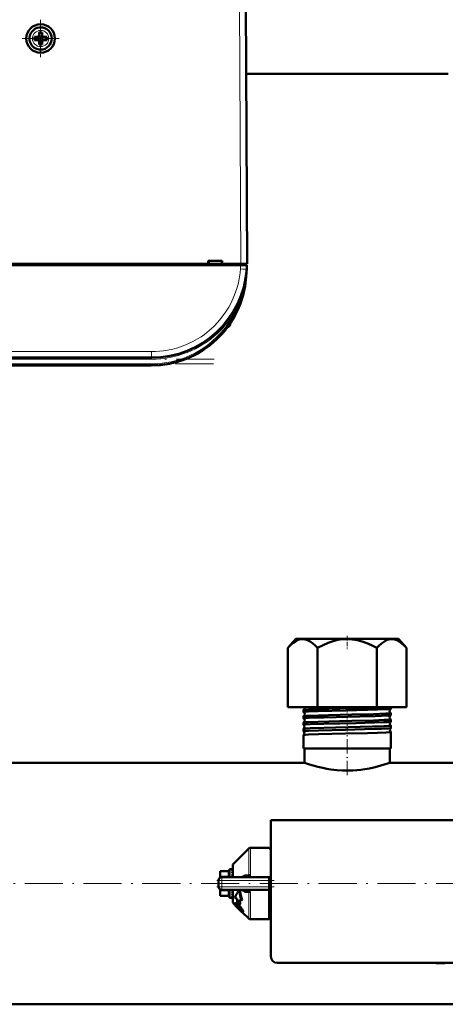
# Model space of a CAD drawing. Extents: x -1438 to 1837, y -1689 to 607.
# Tile 6 of 92: x 34 to 168, y -1684 to -1374. Entities that reach past the tile are written whole.
import ezdxf

# ---------------------------------------------------------------- set-up
doc = ezdxf.new("R2010")
doc.units = 0
doc.linetypes.add('DASHDOT', pattern=[18.5, 12, -3, 0.5, -3])

msp = doc.modelspace()

# ---------------------------------------------------------------- linework, layer by layer
at = {"color": 7, "lineweight": 18}
for p, q in [((102.86, -1368.84), (103.29, -1450.9)), ((37.72, -1379.91), (37.72, -1379.89)), ((40.27, -1377.32), (40.3, -1377.32)), ((42.87, -1379.87), (42.87, -1379.89)), ((40.32, -1382.46), (40.3, -1382.46)), ((103.18, -1452.49), (103.27, -1451.3)), ((103.3, -1450.9), (103.3, -1451.3)), ((105.17, -1452.6), (105.18, -1452.49)), ((104.95, -1454.98), (105, -1454.99)), ((101.44, -1465.32), (101.31, -1465.26)), ((101.75, -1465.49), (101.44, -1465.32)), ((99.94, -1469.69), (99.94, -1469.97)), ((75.25, -1478.53), (-121.67, -1478.53)), ((75.25, -1478.53), (75.25, -1480.4)), ((75.25, -1480.9), (-121.67, -1480.9)), ((75.08, -1482.4), (-121.5, -1482.4)), ((75.08, -1482.4), (75.08, -1482.9)), ((75.25, -1480.9), (75.25, -1480.4)), ((105.83, -1643.47), (105.83, -1635.01)), ((106.33, -1634.81), (106.33, -1643.43)), ((101, -1639.85), (101, -1644.06)), ((99.29, -1642.31), (96.79, -1642.31)), ((96.79, -1643.75), (99.29, -1643.75)), ((99.29, -1642.17), (99.29, -1642.31)), ((99.29, -1643.75), (99.29, -1642.31)), ((99.29, -1643.75), (99.29, -1644.06)), ((97.29, -1645.06), (96.29, -1645.06)), ((97.29, -1645.06), (97.29, -1644.06)), ((97.29, -1645.06), (97.29, -1647.06)), ((112.29, -1645.06), (97.29, -1645.06)), ((97.29, -1647.06), (96.29, -1647.06)), ((99.29, -1648.37), (96.79, -1648.37)), ((96.79, -1649.81), (99.29, -1649.81)), ((97.29, -1647.06), (112.29, -1647.06)), ((97.29, -1648.06), (97.29, -1647.06)), ((99.29, -1648.06), (99.29, -1648.37)), ((99.29, -1649.81), (99.29, -1648.37)), ((99.29, -1649.81), (99.29, -1649.94)), ((101, -1652.27), (101, -1648.06)), ((105.83, -1657.1), (105.83, -1648.64)), ((106.33, -1648.69), (106.33, -1657.31)), ((101.76, -1652.21), (101.6, -1652.36)), ((101.76, -1652.73), (101.67, -1652.82)), ((101.94, -1652.94), (101.8, -1653.08)), ((102.52, -1652.7), (102.36, -1652.85)), ((102.25, -1653.32), (102.11, -1653.47)), ((102.7, -1653.79), (102.55, -1653.94)), ((103.13, -1654.21), (102.98, -1654.35)), ((103.3, -1653.51), (103.14, -1653.67)), ((103.59, -1654.64), (103.48, -1654.75)), ((103.85, -1654.31), (103.7, -1654.46)), ((104.07, -1654.85), (103.92, -1655))]:
    msp.add_line(p, q, dxfattribs=at)
at = {"color": 7, "lineweight": 50}
for p, q in [((105.29, -1450.9), (104.86, -1368.84)), ((38.37, -1379.39), (39.3, -1379.39)), ((39.66, -1379.26), (39.65, -1379.24)), ((39.66, -1379.26), (39.66, -1380.53)), ((40.93, -1379.26), (39.66, -1379.26)), ((39.8, -1377.97), (39.8, -1378.89)), ((40.8, -1378.89), (40.8, -1377.97)), ((40.94, -1379.24), (40.93, -1379.26)), ((40.93, -1379.26), (40.93, -1380.53)), ((42.22, -1379.39), (41.3, -1379.39)), ((38.37, -1380.39), (39.3, -1380.39)), ((39.66, -1380.53), (39.65, -1380.54)), ((39.66, -1380.53), (40.93, -1380.53)), ((39.8, -1380.89), (39.8, -1381.81)), ((40.8, -1380.89), (40.8, -1381.81)), ((40.93, -1380.53), (40.94, -1380.54)), ((42.22, -1380.39), (41.3, -1380.39)), ((168.6, -1391.01), (104.98, -1391.01)), ((105.18, -1429.39), (105.18, -1428.84)), ((103.27, -1451.3), (-149.69, -1451.3)), ((-15.51, -1450.9), (93.09, -1450.9)), ((93.09, -1450.9), (93.09, -1449.9)), ((93.09, -1449.9), (97.49, -1449.9)), ((93.09, -1450.9), (93.23, -1450.9)), ((93.14, -1450.9), (97.44, -1450.9)), ((93.29, -1449.9), (93.23, -1450.9)), ((97.29, -1449.9), (97.36, -1450.9)), ((97.36, -1450.9), (97.49, -1450.9)), ((97.49, -1449.9), (97.49, -1450.9)), ((97.49, -1450.9), (103.29, -1450.9)), ((105.26, -1451.3), (103.27, -1451.3)), ((104.99, -1451.3), (104.99, -1450.9)), ((105.26, -1451.3), (105.18, -1452.49)), ((105.18, -1452.49), (105, -1454.99)), ((104.84, -1455.31), (104.85, -1455.32)), ((104.85, -1455.3), (104.85, -1455.31)), ((104.9, -1454.98), (104.91, -1454.93)), ((104.96, -1454.98), (104.91, -1455.36)), ((104.95, -1454.98), (104.91, -1455.35)), ((97.13, -1473.23), (97.33, -1473.01)), ((97.45, -1472.88), (97.3, -1473.05)), ((97.44, -1472.9), (97.3, -1473.05)), ((97.31, -1473.04), (97.37, -1472.97)), ((97.81, -1472.47), (97.79, -1472.5)), ((98.13, -1472.09), (97.83, -1472.44)), ((98.1, -1472.13), (97.83, -1472.45)), ((97.15, -1473.21), (97.13, -1473.23)), ((97.14, -1473.22), (97.13, -1473.23)), ((97.13, -1473.23), (97.14, -1473.23)), ((97.13, -1473.23), (97.13, -1473.23)), ((97.17, -1473.19), (97.16, -1473.2)), ((75.25, -1480.4), (-121.67, -1480.4)), ((75.08, -1482.9), (-121.5, -1482.9)), ((120.66, -1569.01), (118.11, -1571.87)), ((150.94, -1569.01), (120.66, -1569.01)), ((152.92, -1569.01), (150.94, -1569.01)), ((152.92, -1569.01), (155.47, -1571.87)), ((118.11, -1590.51), (118.11, -1571.87)), ((127.45, -1590.51), (127.45, -1571.87)), ((146.13, -1590.51), (146.13, -1571.87)), ((155.47, -1590.51), (155.47, -1571.87)), ((118.11, -1590.51), (127.45, -1590.51)), ((127.45, -1590.51), (146.13, -1590.51)), ((146.13, -1590.51), (155.47, -1590.51)), ((150.55, -1591.02), (150.55, -1590.51)), ((123.03, -1592.03), (123.03, -1591.39)), ((123.03, -1594.05), (123.03, -1593.38)), ((150.55, -1593.04), (150.55, -1592.39)), ((123.03, -1596.07), (123.03, -1595.36)), ((150.55, -1595.06), (150.55, -1594.37)), ((150.55, -1597.08), (150.55, -1596.35)), ((123.03, -1598.09), (123.03, -1597.34)), ((123.03, -1603.51), (123.03, -1599.32)), ((150.55, -1603.51), (150.55, -1598.33)), ((123.61, -1603.51), (123.03, -1603.51)), ((123.34, -1608.01), (123.34, -1603.51)), ((150.55, -1603.51), (123.61, -1603.51)), ((150.24, -1608.01), (150.24, -1603.51)), ((123.34, -1608.01), (0.94, -1608.01)), ((272.64, -1608.01), (150.24, -1608.01)), ((196.79, -1626.06), (112.79, -1626.06)), ((112.79, -1626.06), (112.79, -1669.06)), ((101, -1639.85), (105.83, -1635.01)), ((106.33, -1634.81), (112.29, -1634.81)), ((112.29, -1634.99), (112.29, -1634.81)), ((112.79, -1634.99), (112.29, -1634.99)), ((100.79, -1644.06), (100.79, -1640.34)), ((96.79, -1642.17), (96.79, -1642.31)), ((99.29, -1642.17), (96.79, -1642.17)), ((96.79, -1643.75), (96.79, -1642.31)), ((96.79, -1643.75), (96.79, -1644.19)), ((99.79, -1641.56), (99.79, -1644.06)), ((100.62, -1641.56), (99.79, -1641.56)), ((100.61, -1641.56), (100.62, -1641.56)), ((100.79, -1641.56), (100.61, -1641.56)), ((100.79, -1641.71), (100.61, -1641.71)), ((100.79, -1642.13), (100.61, -1642.13)), ((100.79, -1642.8), (100.61, -1642.8)), ((100.79, -1643.67), (100.61, -1643.67)), ((100.79, -1643.21), (100.77, -1643.67)), ((100.79, -1642.52), (100.78, -1642.8)), ((100.79, -1642.6), (100.78, -1642.8)), ((100.78, -1642.65), (100.79, -1642.67)), ((100.78, -1643.45), (100.79, -1643.51)), ((104.43, -1643.49), (105.83, -1643.47)), ((96.29, -1647.06), (96.29, -1645.06)), ((96.44, -1644.53), (96.45, -1644.51)), ((97.29, -1644.06), (112.29, -1644.06)), ((100.74, -1644.06), (100.79, -1643.78)), ((100.79, -1643.99), (100.79, -1644.06)), ((104.63, -1644.06), (104.61, -1644.06)), ((112.29, -1644.06), (112.29, -1645.06)), ((112.29, -1644.06), (112.79, -1644.06)), ((112.29, -1645.06), (112.29, -1647.06)), ((96.44, -1647.58), (96.45, -1647.59)), ((96.79, -1648), (96.79, -1647.92)), ((96.79, -1648.37), (96.79, -1648)), ((96.79, -1649.81), (96.79, -1648.37)), ((96.79, -1649.81), (96.79, -1649.94)), ((99.29, -1649.94), (96.79, -1649.94)), ((97.29, -1648.06), (112.29, -1648.06)), ((99.79, -1648.06), (99.79, -1648.31)), ((99.79, -1648.31), (99.79, -1650.56)), ((100.79, -1648.95), (100.61, -1648.95)), ((100.79, -1649.72), (100.61, -1649.72)), ((100.75, -1648.31), (100.79, -1648.12)), ((100.79, -1648.66), (100.76, -1648.27)), ((100.79, -1648.54), (100.77, -1648.22)), ((100.79, -1649.24), (100.78, -1649.08)), ((100.79, -1649.33), (100.78, -1649.1)), ((100.79, -1651.77), (100.79, -1648.06)), ((103.1, -1648.3), (102.86, -1648.06)), ((105.83, -1648.64), (104.43, -1648.63)), ((104.63, -1648.06), (104.61, -1648.06)), ((105.83, -1648.64), (105.83, -1648.6)), ((112.29, -1647.06), (112.29, -1648.06)), ((112.29, -1657.31), (112.29, -1648.06)), ((100.72, -1650.56), (99.79, -1650.56)), ((100.79, -1650.25), (100.61, -1650.25)), ((100.79, -1650.53), (100.61, -1650.53)), ((101.39, -1652.66), (101, -1652.27)), ((101.53, -1652.23), (101.38, -1652.38)), ((102.2, -1650.89), (101.4, -1650.58)), ((101.8, -1653.08), (101.67, -1652.82)), ((102.91, -1652.67), (102.2, -1652.16)), ((103.07, -1652.51), (102.91, -1652.67)), ((102.93, -1651.16), (103.57, -1651.4)), ((103.76, -1651.22), (103.57, -1651.4)), ((101.68, -1653.1), (101.66, -1653.12)), ((101.69, -1653.11), (101.66, -1653.12)), ((102.57, -1653.96), (102.55, -1653.94)), ((102.7, -1653.79), (102.72, -1653.81)), ((103.48, -1654.76), (102.98, -1654.35)), ((103.13, -1654.21), (103.55, -1654.57)), ((105.83, -1657.1), (103.87, -1655.14)), ((104.06, -1654.98), (103.91, -1655.12)), ((112.29, -1654.58), (112.29, -1654.81)), ((112.76, -1654.58), (112.29, -1654.58)), ((106.33, -1657.31), (112.29, -1657.31)), ((112.79, -1657.13), (112.29, -1657.13)), ((114.79, -1671.06), (194.79, -1671.06)), ((164.72, -1671.06), (164.72, -1671.16)), ((166.22, -1671.16), (164.72, -1671.16)), ((166.22, -1671.06), (166.22, -1671.16)), ((166.22, -1671.16), (167.58, -1671.16)), ((167.58, -1671.06), (167.58, -1671.16)), ((416.79, -1684.11), (-143.21, -1684.11))]:
    msp.add_line(p, q, dxfattribs=at)
at = {"color": 7, "linetype": 'DASHDOT', "lineweight": 18, "ltscale": 0.292502}
msp.add_line((40.3, -1374.04), (40.3, -1385.74), dxfattribs=at)
at = {"color": 7, "linetype": 'DASHDOT', "lineweight": 18, "ltscale": 0.2925}
msp.add_line((46.15, -1379.89), (34.45, -1379.89), dxfattribs=at)
at = {"color": 7, "linetype": 'DASHDOT', "lineweight": 18, "ltscale": 0.012015}
msp.add_line((103.3, -1450.86), (103.3, -1451.34), dxfattribs=at)
at = {"color": 7, "linetype": 'DASHDOT', "lineweight": 18}
for p, q in [((94.95, -1480.9), (-141.36, -1480.9)), ((94.74, -1482.4), (-141.15, -1482.4)), ((472.79, -1646.06), (-199.21, -1646.06))]:
    msp.add_line(p, q, dxfattribs=at)
at = {"color": 7, "linetype": 'DASHDOT', "lineweight": 18, "ltscale": 0.103619}
msp.add_line((136.79, -1568.08), (136.79, -1572.22), dxfattribs=at)
at = {"color": 7, "linetype": 'DASHDOT', "lineweight": 18, "ltscale": 0.042801}
msp.add_line((136.79, -1592.08), (136.79, -1590.37), dxfattribs=at)
at = {"color": 7, "linetype": 'DASHDOT', "lineweight": 18, "ltscale": 0.047443}
msp.add_line((136.79, -1594.11), (136.79, -1592.21), dxfattribs=at)
at = {"color": 7, "linetype": 'DASHDOT', "lineweight": 18, "ltscale": 0.048502}
msp.add_line((136.79, -1596.13), (136.79, -1594.19), dxfattribs=at)
at = {"color": 7, "linetype": 'DASHDOT', "lineweight": 18, "ltscale": 0.049722}
msp.add_line((136.79, -1598.16), (136.79, -1596.17), dxfattribs=at)
at = {"color": 7, "linetype": 'DASHDOT', "lineweight": 18, "ltscale": 0.37103}
msp.add_line((136.79, -1611.92), (136.79, -1597.08), dxfattribs=at)
at = {"color": 7, "linetype": 'DASHDOT', "lineweight": 18, "ltscale": 0.45}
msp.add_line((95.79, -1645.06), (113.79, -1645.06), dxfattribs=at)
at = {"color": 7, "linetype": 'DASHDOT', "lineweight": 18, "ltscale": 0.060013}
msp.add_line((97.29, -1644.86), (97.29, -1647.26), dxfattribs=at)
at = {"color": 7, "linetype": 'DASHDOT', "lineweight": 18, "ltscale": 0.450015}
msp.add_line((113.79, -1647.06), (95.79, -1647.06), dxfattribs=at)
at = {"color": 7, "lineweight": 18}
for points in [[(75.25, -1478.53), (76.49, -1478.51), (77.76, -1478.42), (78.99, -1478.28), (80.26, -1478.08), (81.87, -1477.74), (83.5, -1477.29), (85.15, -1476.73), (86.68, -1476.1), (88.21, -1475.36), (89.71, -1474.51), (90.8, -1473.82), (91.86, -1473.08), (93.36, -1471.89), (94.78, -1470.6), (96.13, -1469.19), (97.37, -1467.7), (98.5, -1466.14), (99.5, -1464.53), (100.03, -1463.58), (100.51, -1462.61), (100.96, -1461.63), (101.36, -1460.65), (102.04, -1458.68), (102.54, -1456.81), (102.9, -1454.97), (103.07, -1453.71), (103.18, -1452.49)], [(104.91, -1455.35), (104.63, -1457.12), (104.26, -1458.86), (103.78, -1460.57), (103.07, -1462.59), (102.45, -1464.06), (101.76, -1465.48)], [(103.46, -1644.06), (103.72, -1643.78), (104.02, -1643.59), (104.22, -1643.52), (104.43, -1643.49)], [(106.1, -1644.06), (106.24, -1643.83), (106.32, -1643.56), (106.33, -1643.43)], [(104.43, -1648.63), (104.17, -1648.58), (103.92, -1648.47), (103.67, -1648.29), (103.46, -1648.06)], [(105.83, -1648.6), (105.81, -1648.49), (105.7, -1648.35)]]:
    msp.add_lwpolyline(points, dxfattribs=at)
at = {"color": 7, "lineweight": 50}
for points in [[(118.11, -1571.87), (118.99, -1570.96), (119.81, -1570.25), (120.59, -1569.72), (121.33, -1569.35), (122.09, -1569.13), (122.84, -1569.07), (123.58, -1569.16), (124.35, -1569.4), (125.13, -1569.82), (125.86, -1570.34), (126.63, -1571.02), (127.45, -1571.87)], [(127.45, -1571.87), (129.21, -1570.96), (130.86, -1570.25), (132.41, -1569.72), (133.9, -1569.35), (135.41, -1569.13), (136.91, -1569.07), (138.4, -1569.16), (139.93, -1569.4), (141.5, -1569.82), (142.95, -1570.34), (144.49, -1571.02), (146.13, -1571.87)], [(150.99, -1569.07), (150.46, -1569.08), (149.91, -1569.18), (149.37, -1569.35), (148.95, -1569.54), (148.52, -1569.78), (147.63, -1570.42), (146.67, -1571.3), (146.13, -1571.87)], [(150.99, -1569.07), (151.71, -1569.18), (152.45, -1569.44), (153.2, -1569.85), (154, -1570.43), (154.84, -1571.2), (155.47, -1571.87)], [(123.61, -1591.3), (124.61, -1591.24), (127.71, -1591.13), (134.48, -1590.95), (141.33, -1590.79), (147.7, -1590.61), (149.78, -1590.51)], [(123.03, -1592.03), (123.03, -1592.02), (123.04, -1592.02), (123.05, -1592.01), (123.1, -1592), (123.61, -1591.93)], [(123.03, -1594.05), (123.03, -1594.04), (123.04, -1594.04), (123.05, -1594.03), (123.09, -1594.02), (123.61, -1593.95)], [(123.05, -1591.38), (123.15, -1591.35), (123.61, -1591.3)], [(123.05, -1593.36), (123.15, -1593.34), (123.61, -1593.29)], [(123.61, -1591.93), (124.6, -1591.87), (127.71, -1591.76), (136.39, -1591.53), (143.23, -1591.37), (146.38, -1591.28), (149.16, -1591.16), (150.05, -1591.11), (150.44, -1591.06), (150.53, -1591.04)], [(123.61, -1593.29), (124.61, -1593.23), (127.72, -1593.11), (130.95, -1593.02), (138.22, -1592.85), (145.09, -1592.68), (148.92, -1592.54), (150.08, -1592.47), (150.5, -1592.41), (150.53, -1592.4), (150.54, -1592.4), (150.55, -1592.39), (150.55, -1592.39)], [(123.61, -1593.95), (124.6, -1593.89), (127.71, -1593.77), (129.53, -1593.72), (140.83, -1593.45), (145.63, -1593.32), (147.64, -1593.25), (149.7, -1593.15), (150.45, -1593.07), (150.54, -1593.05)], [(123.03, -1596.07), (123.03, -1596.06), (123.04, -1596.06), (123.05, -1596.05), (123.1, -1596.03), (123.61, -1595.97)], [(123.04, -1595.35), (123.06, -1595.34), (123.14, -1595.32), (123.61, -1595.27)], [(123.61, -1595.27), (124.6, -1595.21), (127.71, -1595.09), (134.38, -1594.92), (138.28, -1594.83), (145.07, -1594.66), (148.49, -1594.54), (150.07, -1594.45), (150.47, -1594.4), (150.53, -1594.39), (150.55, -1594.38), (150.55, -1594.37), (150.55, -1594.37)], [(123.61, -1595.97), (125.14, -1595.89), (129.46, -1595.74), (139.53, -1595.5), (145.44, -1595.34), (148.36, -1595.24), (149.44, -1595.19), (150.37, -1595.11), (150.51, -1595.08), (150.54, -1595.07)], [(123.61, -1597.25), (125.14, -1597.16), (129.47, -1597.02), (140.86, -1596.75), (144.8, -1596.65), (148.29, -1596.53), (149.53, -1596.47), (150.43, -1596.39), (150.51, -1596.37), (150.54, -1596.36), (150.55, -1596.36), (150.55, -1596.36), (150.55, -1596.35)], [(123.61, -1598), (124.61, -1597.93), (127.72, -1597.82), (136.22, -1597.6), (145.21, -1597.37), (147.57, -1597.29), (149.7, -1597.19), (150.41, -1597.12), (150.52, -1597.1), (150.54, -1597.09)], [(123.03, -1598.09), (123.03, -1598.09), (123.04, -1598.08), (123.05, -1598.07), (123.1, -1598.06), (123.61, -1598)], [(123.04, -1597.33), (123.06, -1597.32), (123.13, -1597.3), (123.61, -1597.25)], [(123.04, -1599.31), (123.06, -1599.3), (123.13, -1599.28), (123.61, -1599.23)], [(123.61, -1599.23), (124.61, -1599.16), (127.72, -1599.05), (136.23, -1598.84), (143.24, -1598.67), (146.31, -1598.58), (149.05, -1598.48), (150.07, -1598.41), (150.38, -1598.38), (150.53, -1598.35), (150.54, -1598.34), (150.55, -1598.33), (150.55, -1598.33), (150.55, -1598.33)], [(150.24, -1608.01), (148.44, -1608.61), (146.38, -1609.2), (145.15, -1609.49), (143.8, -1609.78), (142.37, -1610.03), (141.13, -1610.2), (139.85, -1610.33), (138.56, -1610.42), (137.26, -1610.46), (135.37, -1610.44), (133.51, -1610.31), (131.7, -1610.1), (130.39, -1609.89), (129.14, -1609.65), (127.55, -1609.28), (126.13, -1608.9), (124.94, -1608.54), (123.34, -1608.01)], [(104.43, -1643.49), (104.39, -1643.66), (104.31, -1643.83), (104.2, -1643.95), (104.07, -1644.03), (103.94, -1644.06)], [(105.83, -1643.47), (105.83, -1643.53), (105.8, -1643.64), (105.72, -1643.74), (105.61, -1643.83), (105.34, -1643.95), (105.11, -1644.01), (104.63, -1644.06)], [(102.85, -1648.06), (102.97, -1649.2), (103.22, -1650.32), (103.57, -1651.4)], [(103.1, -1648.3), (103.23, -1649.3), (103.45, -1650.27), (103.76, -1651.22)], [(104.43, -1648.63), (104.39, -1648.45), (104.31, -1648.29), (104.2, -1648.17), (104.07, -1648.08), (103.94, -1648.06)], [(101.02, -1652.29), (101.11, -1652.48), (101.3, -1652.72), (101.66, -1653.12)], [(101.35, -1652.52), (101.35, -1652.42), (101.38, -1652.38)], [(101.85, -1653.3), (101.55, -1652.93), (101.38, -1652.64), (101.35, -1652.52)], [(101.38, -1652.38), (101.42, -1652.35), (101.54, -1652.35), (101.6, -1652.36)], [(101.53, -1652.23), (101.58, -1652.2), (101.63, -1652.19), (101.76, -1652.21)], [(101.6, -1652.36), (101.95, -1652.52), (102.36, -1652.85)], [(101.68, -1652.74), (101.71, -1652.73), (101.74, -1652.73), (101.83, -1652.75)], [(101.76, -1652.21), (102.02, -1652.32), (102.34, -1652.55), (102.52, -1652.7)], [(101.83, -1652.75), (101.96, -1652.81), (102.2, -1652.98), (102.35, -1653.11)], [(103.1, -1654.56), (102.45, -1653.92), (101.85, -1653.3)], [(103.6, -1654.78), (103.59, -1654.79), (103.57, -1654.79), (103.55, -1654.79), (103.48, -1654.76)], [(103.86, -1655.14), (103.79, -1655.12), (103.58, -1654.98)], [(103.7, -1654.46), (103.84, -1654.74), (103.92, -1655)], [(103.85, -1654.31), (104.02, -1654.68), (104.07, -1654.85)], [(103.92, -1655), (103.93, -1655.07), (103.93, -1655.1), (103.91, -1655.12)], [(104.07, -1654.85), (104.08, -1654.93), (104.06, -1654.97), (104.06, -1654.98)]]:
    msp.add_lwpolyline(points, dxfattribs=at)
msp.add_circle((40.3, -1379.89), 4.5, dxfattribs=at)
for centre, radius, start, end in [((40.3, -1379.89), 3.5, 90.5294, 270.5294), ((40.3, -1379.89), 3.5, 270.5294, 90.5294), ((55.47, -1379.89), 17.1, 178.3267, 180.0022), ((55.5, -1379.89), 17.14, 179.9996, 181.6715), ((39.3, -1378.89), 0.5, 270, 360), ((40.29, -1395.06), 17.1, 89.9978, 91.6733), ((40.3, -1395.06), 17.1, 88.3267, 90.0022), ((41.3, -1378.89), 0.5, 180, 270), ((25.12, -1379.89), 17.1, 359.9978, 1.6733), ((25.09, -1379.89), 17.14, 358.3285, 0.0004), ((39.3, -1380.89), 0.5, 0, 90), ((40.3, -1364.68), 17.13, 268.3286, 271.6729), ((41.3, -1380.89), 0.5, 90, 180), ((103.18, -1429.9), 2, 0.3, 0.8423), ((75.25, -1450.4), 30, 270, 356), ((75.08, -1452.9), 30, 270, 356), ((104.98, -1454.89), 0.0872, 210.963, 254.4077), ((75.08, -1452.9), 30, 270, 346.5066), ((75.25, -1450.39), 30, 336.0228, 341.4432), ((75.08, -1452.9), 30, 326.3789, 338.6162), ((75.38, -1450.46), 29.86, 330.2994, 333.6542), ((98.69, -1469.6), 1.3, 290.0791, 343.3985), ((98.69, -1469.6), 1.3, 290.0783, 343.3985), ((91.31, -1467.4), 9, 343.3984, 346.4437), ((91.31, -1467.4), 9, 343.3984, 346.444), ((75.08, -1452.9), 30, 317.7896, 319.4459), ((75.36, -1453.13), 29.63, 318.847, 319.971), ((75.47, -1453.23), 29.49, 318.9322, 320.0996), ((75.08, -1452.9), 30, 320.0609, 323.3274), ((122.76, -1590.71), 0.734, 293.8071, 1.6502), ((122.75, -1590.7), 0.742, 1.3913, 15.2829), ((150.53, -1591.01), 0.0255, 281.9756, 339.4578), ((123.06, -1591.4), 0.0278, 99.8888, 157.2501), ((123.05, -1592.02), 0.023, 198.497, 256.0469), ((123.05, -1593.39), 0.0224, 103.8407, 161.4677), ((123.05, -1594.04), 0.0193, 194.9216, 251.8641), ((122.68, -1594.7), 0.736, 1.2379, 60.72), ((122.72, -1592.7), 0.735, 1.1927, 63.5307), ((122.72, -1592.71), 0.735, 296.4553, 1.5963), ((150.84, -1591.7), 0.734, 115.1355, 178.7909), ((150.84, -1591.71), 0.735, 178.3444, 244.8899), ((150.88, -1593.7), 0.735, 117.8637, 178.7498), ((150.88, -1593.71), 0.736, 178.3982, 242.1575), ((150.53, -1592.4), 0.0249, 20.7025, 78.1587), ((150.53, -1593.03), 0.021, 285.9649, 343.3265), ((123.05, -1595.37), 0.0186, 108.0163, 164.9751), ((123.05, -1596.06), 0.0165, 191.922, 247.5699), ((122.68, -1594.71), 0.736, 299.2564, 1.5602), ((122.65, -1596.7), 0.737, 1.2852, 57.7422), ((122.65, -1596.7), 0.738, 302.2299, 1.5282), ((150.92, -1595.7), 0.737, 120.753, 178.7158), ((150.92, -1595.7), 0.737, 178.4427, 239.2628), ((150.95, -1597.7), 0.738, 123.782, 178.6861), ((150.53, -1594.38), 0.0204, 16.7452, 74.117), ((150.53, -1595.05), 0.0178, 290.2333, 346.6242), ((150.53, -1596.35), 0.0171, 13.4089, 69.8655), ((150.54, -1597.07), 0.0155, 294.6871, 349.4179), ((123.05, -1597.34), 0.0159, 112.3224, 168.044), ((123.05, -1598.09), 0.0146, 189.5149, 243.0417), ((123.05, -1599.32), 0.0139, 116.7621, 170.5487), ((122.61, -1598.7), 0.738, 1.3095, 54.6448), ((122.61, -1598.7), 0.738, 305.3337, 1.4982), ((150.95, -1597.7), 0.738, 178.4747, 236.2295), ((150.54, -1598.33), 0.0149, 10.7315, 65.4101), ((106.33, -1635.51), 0.7, 90, 135.0001), ((101.49, -1640.34), 0.7, 134.9999, 180), ((99.29, -1641.67), 0.5, 270, 0), ((108.35, -1644.72), 7.97, 161.514, 166.0431), ((121.41, -1647.93), 21.23, 166.2469, 168.4153), ((102.63, -1642.81), 2.12, 149.937, 161.4377), ((97.29, -1645.06), 1, 90, 180), ((97.3, -1645.06), 1.01, 166.244, 179.8165), ((97.29, -1647.06), 1, 180, 270), ((99.29, -1650.44), 0.5, 360, 90), ((74.19, -1642.93), 27.1, 347.1687, 348.5557), ((89.75, -1646.5), 11.33, 343.5128, 347.0112), ((97.45, -1648.79), 3.49, 335.1832, 343.3292), ((104.6, -1651.09), 3.03, 82.3564, 89.3919), ((104.76, -1649.97), 1.9, 70.7218, 82.4764), ((105.08, -1649.11), 0.984, 50.4733, 72.0027), ((100.72, -1650.4), 0.155, 270.6792, 298.2527), ((101.49, -1651.77), 0.7, 180, 225), ((101.75, -1652.8), 0.0844, 142.2281, 195.7671), ((102.74, -1652.36), 0.981, 203.2204, 215.8096), ((105.31, -1650.54), 4.13, 215.4797, 222.3545), ((128.37, -1651.46), 26.18, 178.7392, 181.523), ((97.43, -1658.35), 7.39, 39.3275, 48.0594), ((97.7, -1658.06), 7.21, 39.1321, 48.0819), ((130.99, -1652.18), 28.08, 177.9317, 181.0127), ((130.9, -1652.34), 27.82, 177.7164, 180.3616), ((105.19, -1650.65), 4.18, 215.657, 222.4501), ((110.39, -1646.03), 11.13, 221.9286, 225.2511), ((110.47, -1645.95), 11.04, 221.8785, 225.2264), ((97.98, -1657.94), 6.52, 42.4528, 47.9041), ((113.77, -1642.76), 15.84, 224.9939, 227.0554), ((113.72, -1642.81), 15.56, 224.9836, 227.0806), ((97.37, -1658.61), 7.42, 39.484, 43.089), ((98.78, -1657.46), 5.6, 35.2108, 39.5692), ((107.98, -1649.5), 7.03, 226.012, 231.2417), ((98.93, -1657.2), 5.5, 29.9208, 40.0187), ((99.13, -1656.99), 5.42, 29.6206, 39.8675), ((101.16, -1655.81), 2.7, 28.5022, 35.6368), ((102.89, -1654.89), 0.739, 13.9092, 29.7326), ((103.53, -1654.74), 0.0808, 328.1442, 19.7741), ((103.87, -1655.08), 0.0613, 264.0848, 312.0786), ((111.79, -1654.81), 1, 1.0945, 60.0009), ((106.33, -1656.61), 0.7, 224.9999, 270), ((114.79, -1669.06), 2, 179.9994, 269.9994)]:
    msp.add_arc(centre, radius, start, end, dxfattribs=at)
at = {"color": 7, "lineweight": 18}
for centre, radius, start, end in [((40.3, -1379.89), 2.57, 90.5294, 180), ((40.3, -1379.89), 2.57, 180.5294, 270), ((40.3, -1379.89), 2.57, 0.5294, 90), ((40.3, -1379.89), 2.57, 270.5294, 0), ((44.44, -1448.24), 60.89, 353.6418, 356.0008), ((75.08, -1452.9), 29.5, 270, 334.723), ((75.26, -1450.41), 30.49, 312.9537, 330.3448), ((75.26, -1450.4), 30.49, 269.9925, 312.9526), ((105.26, -1648.72), 1.07, 20.5241, 38.5885), ((105.35, -1648.69), 0.975, 359.9298, 20.3824), ((113.62, -1658.4), 5.04, 99.4185, 105.2335)]:
    msp.add_arc(centre, radius, start, end, dxfattribs=at)
at = {"color": 7, "lineweight": 50}
for centre, major_axis, ratio, start_param, end_param in [((103.29, -1450.91), (2, 0.01), 0.005236, 0, 1.570769), ((105.34, -1455.39), (0.494, -0.081), 0.135092, 3.138656, 3.687944), ((105.37, -1455.39), (0.524, -0.085), 0.13753, 3.147561, 3.660275), ((105.4, -1455.02), (0.494, -0.076), 0.164348, 3.1416, 3.606569), ((100.7, -1644.87), (-0.12, -3.31), 0.202133, 3.189895, 3.45), ((106.33, -1643.59), (0.7, 0), 0.234012, 1.570796, 2.356196), ((249.36, -1517.82), (148.2, 134.83), 0.055003, 2.933543, 3.01653), ((106.33, -1648.53), (-0.7, 0), 0.234017, 0.785397, 1.570796), ((100.7, -1647.23), (-0.19, -3.33), 0.196372, 0.14867, 0.408775)]:
    msp.add_ellipse(centre, major_axis=major_axis, ratio=ratio, start_param=start_param, end_param=end_param, dxfattribs=at)
at = {"color": 7, "lineweight": 18}
for centre, major_axis, ratio, start_param, end_param in [((103.18, -1452.35), (2, -0.14), 0.069587, 4.717255, 6.283185), ((99.29, -1641.87), (0.5, 0), 0.866025, 4.712389, 6.283185), ((99.29, -1643.32), (0.5, 0), 0.866025, 4.712389, 6.283185), ((99.29, -1648.8), (0.5, 0), 0.866025, 0, 1.570796), ((99.29, -1650.24), (0.5, 0), 0.866025, 0, 1.570796), ((111.79, -1654.75), (1, 0), 0.993448, 0.019286, 1.047213)]:
    msp.add_ellipse(centre, major_axis=major_axis, ratio=ratio, start_param=start_param, end_param=end_param, dxfattribs=at)

doc.saveas('drawing.dxf')
